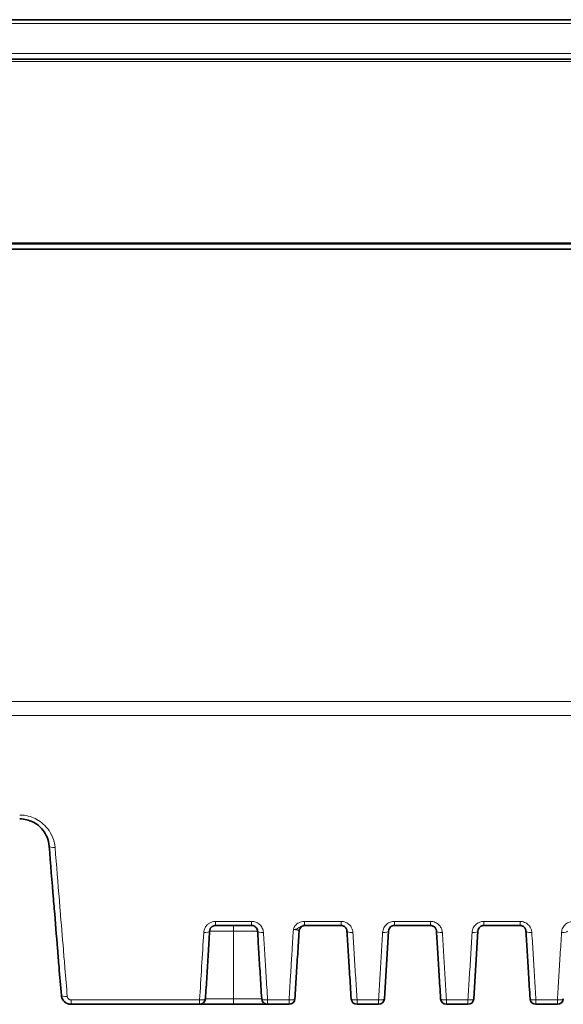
# Model space of a CAD drawing. Header units: millimetres. Extents: x 5 to 589, y 5 to 415.
# Tile 7 of 256: x 193 to 221, y 77 to 127. Entities that reach past the tile are written whole.
import ezdxf

# ---------------------------------------------------------------- set-up
doc = ezdxf.new("R2010")
doc.units = ezdxf.units.MM
doc.layers.add('Sichtbar (ISO)', color=7, linetype='Continuous', lineweight=35)
doc.layers.add('Sichtbar schmal (ISO)', color=7, linetype='Continuous', lineweight=18)

msp = doc.modelspace()

# ---------------------------------------------------------------- linework, layer by layer
at = {"layer": 'Sichtbar (ISO)'}
for p, q in [((167.23341527, 127.44970566), (254.91340525, 127.44970566)), ((167.23344438, 125.4497056), (254.91337985, 125.4497056)), ((167.23340839, 116.06560566), (254.91340839, 116.06560566)), ((178.19752574, 115.79560566), (243.94929775, 115.79560566)), ((203.04829384, 81.44970566), (204.88312273, 81.44970566)), ((207.45020318, 81.44970547), (207.4432205, 81.44970547)), ((207.57118532, 81.44970557), (207.48311415, 81.44970546)), ((209.4260733, 81.44970566), (207.56690985, 81.44970563)), ((207.59121032, 81.44970577), (207.57981358, 81.44970562)), ((211.62456131, 77.7313911), (211.8347555, 81.16803581)), ((213.96902387, 81.44970566), (212.13419499, 81.44970566)), ((216.16751188, 77.7313911), (216.37770608, 81.16803581)), ((218.51197445, 81.44970566), (216.67714556, 81.44970566)), ((195.71761355, 77.44970566), (202.23921972, 77.44970566)), ((205.69219685, 77.44970566), (203.96550515, 77.44970566)), ((205.69219685, 77.44970566), (206.78217029, 77.44970566)), ((210.23514742, 77.44970566), (211.32512087, 77.44970566)), ((214.77809799, 77.44970566), (215.86807144, 77.44970566)), ((219.32104857, 77.44970566), (220.41102201, 77.44970566))]:
    msp.add_line(p, q, dxfattribs=at)
for centre, radius, start, end in [((207.59124439, 81.14970566), 0.29999998, 96.505462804, 176.499999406), ((202.23921972, 77.74970566), 0.3, 270, 356.499999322), ((205.69219685, 77.74970566), 0.3, 183.500001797, 270), ((206.78217029, 77.74970566), 0.3, 270, 356.499999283), ((210.23514742, 77.74970566), 0.3, 183.500001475, 270), ((211.32512087, 77.74970566), 0.3, 270, 356.499999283), ((214.77809799, 77.74970566), 0.3, 183.500001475, 270), ((215.86807144, 77.74970566), 0.3, 270, 356.499999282), ((219.32104857, 77.74970566), 0.3, 183.500001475, 270), ((220.41102201, 77.74970566), 0.3, 270, 356.499999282)]:
    msp.add_arc(centre, radius, start, end, dxfattribs=at)
for points, knots in [([(254.91289635, 116.09972931), (240.29973576, 116.09970566), (225.68657516, 116.09970566), (196.46025396, 116.09970566), (181.84709336, 116.09970566), (167.23393277, 116.09970566)], [0.0000033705, 0.0000033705, 0.0000033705, 0.0000033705, 4.3839515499, 4.3839515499, 8.7678997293, 8.7678997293, 8.7678997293, 8.7678997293]), ([(194.59871965, 85.48595942), (194.58542966, 85.64789455), (194.54665318, 85.7978437), (194.49210672, 85.93131891), (194.43756024, 86.06479413), (194.36734444, 86.18182804), (194.2890496, 86.28276105), (194.21075477, 86.38369407), (194.12439607, 86.46854584), (194.03555709, 86.53897175), (193.9467181, 86.60939766), (193.85559428, 86.66570278), (193.76128559, 86.7117082), (193.6669769, 86.75771362), (193.56972049, 86.79374126), (193.4606645, 86.82043152), (193.35160853, 86.84712177), (193.23055153, 86.86350962), (193.10372514, 86.86351891)], [0.00000002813, 0.00000002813, 0.00000002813, 0.00000002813, 0.16666666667, 0.16666666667, 0.16666666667, 0.33333333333, 0.33333333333, 0.33333333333, 0.5, 0.5, 0.5, 0.66666666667, 0.66666666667, 0.66666666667, 0.83333333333, 0.83333333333, 0.83333333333, 0.99999996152, 0.99999996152, 0.99999996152, 0.99999996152]), ([(195.21928175, 77.90889314), (195.18085311, 78.37810662), (195.14164053, 78.85689428), (195.10168645, 79.34473473), (195.07642818, 79.65313903), (195.05087354, 79.96516145), (195.02503307, 80.28067376), (194.97125909, 80.93725424), (194.916248, 81.60893863), (194.85974794, 82.29880403), (194.84615034, 82.46483053), (194.83246654, 82.63190976), (194.81869306, 82.80008383), (194.74768871, 83.66704674), (194.67430012, 84.56312191), (194.59871966, 85.48595934)], [0.00000006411, 0.00000006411, 0.00000006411, 0.00000006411, 0.2042255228, 0.2042255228, 0.2042255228, 0.33333333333, 0.33333333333, 0.33333333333, 0.60200643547, 0.60200643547, 0.60200643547, 0.66666666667, 0.66666666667, 0.66666666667, 1, 1, 1, 1]), ([(202.7488534, 81.16802026), (202.75004063, 81.18743119), (202.75305548, 81.20584355), (202.757413, 81.22311094), (202.76177051, 81.24037833), (202.76747474, 81.25649994), (202.77406857, 81.27136297), (202.7806624, 81.28622599), (202.78814139, 81.29983308), (202.79613174, 81.31223034), (202.80412208, 81.32462761), (202.81261434, 81.33582083), (202.82148524, 81.34606721), (202.83035614, 81.3563136), (202.83960596, 81.36561238), (202.84925599, 81.37416932), (202.85890601, 81.38272625), (202.86895645, 81.39054148), (202.87953778, 81.39774072), (202.89011911, 81.40493996), (202.90123007, 81.41152449), (202.91310172, 81.41751733), (202.92497337, 81.42351017), (202.93760685, 81.42891143), (202.95123612, 81.43357147), (202.96486539, 81.43823151), (202.97948265, 81.44216789), (202.99563333, 81.44504762), (203.01178402, 81.44792734), (203.0294748, 81.44970566), (203.04829384, 81.44970566)], [0.00000001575, 0.00000001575, 0.00000001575, 0.00000001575, 0.1, 0.1, 0.1, 0.2, 0.2, 0.2, 0.3, 0.3, 0.3, 0.4, 0.4, 0.4, 0.5, 0.5, 0.5, 0.6, 0.6, 0.6, 0.7, 0.7, 0.7, 0.8, 0.8, 0.8, 0.9, 0.9, 0.9, 1, 1, 1, 1]), ([(204.88312273, 81.44970566), (204.91882595, 81.44969179), (204.9551443, 81.44326244), (204.9898115, 81.43009379), (205.0244787, 81.41692514), (205.05741908, 81.3968057), (205.08547214, 81.37118865), (205.11352521, 81.34557159), (205.1367512, 81.31446926), (205.15336761, 81.2799658), (205.16998401, 81.24546234), (205.18012398, 81.20763298), (205.18256317, 81.16802023)], [0, 0, 0, 0, 0.25, 0.25, 0.25, 0.5, 0.5, 0.5, 0.75, 0.75, 0.75, 0.99999999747, 0.99999999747, 0.99999999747, 0.99999999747]), ([(207.59114238, 81.44970569), (207.59114238, 81.44970569), (207.59114068, 81.44970569), (207.59112707, 81.44970568), (207.59112814, 81.4497057), (207.5910245, 81.44970563), (207.59099913, 81.44970561), (207.59092491, 81.44970554), (207.59089348, 81.44970551), (207.59080309, 81.44970539), (207.59074067, 81.4497053), (207.59058269, 81.44970499), (207.5904862, 81.44970477), (207.58998499, 81.44970333), (207.58953478, 81.44970115), (207.58741518, 81.44968601), (207.58572266, 81.44965965), (207.57896719, 81.44949722), (207.57390276, 81.44924694), (207.56497838, 81.44857888), (207.56111206, 81.44821386), (207.55725501, 81.44777403)], [0.0036728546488, 0.0036728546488, 0.0036728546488, 0.0036728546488, 0.0038393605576, 0.0038393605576, 0.0041065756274, 0.0041065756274, 0.0041699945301, 0.0041699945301, 0.0042017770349, 0.0042017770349, 0.0042339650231, 0.0042339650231, 0.0042662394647, 0.0042662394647, 0.0043962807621, 0.0043962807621, 0.0049033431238, 0.0049033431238, 0.0064235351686, 0.0064235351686, 0.0075881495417, 0.0075881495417, 0.0075881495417, 0.0075881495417]), ([(209.4260733, 81.44970566), (209.44615217, 81.44970566), (209.46621713, 81.44769298), (209.48600826, 81.4436577), (209.50579939, 81.43962241), (209.52530965, 81.43352362), (209.54371882, 81.42567582), (209.562128, 81.41782803), (209.57944145, 81.40823903), (209.59514318, 81.39752692), (209.61084491, 81.38681481), (209.62494024, 81.37498553), (209.63722506, 81.36281346), (209.64950988, 81.3506414), (209.66001373, 81.33815657), (209.6691299, 81.32555641), (209.67824608, 81.31295626), (209.68597093, 81.3002406), (209.69258526, 81.28744227), (209.6991996, 81.27464394), (209.70470126, 81.26176081), (209.70925092, 81.2487533), (209.71380058, 81.2357458), (209.71740201, 81.2226159), (209.72012186, 81.20916526), (209.7228417, 81.19571468), (209.72466233, 81.18194012), (209.7255137, 81.16802088)], [0, 0, 0, 0, 0.11111111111, 0.11111111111, 0.11111111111, 0.22222222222, 0.22222222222, 0.22222222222, 0.33333333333, 0.33333333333, 0.33333333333, 0.44444444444, 0.44444444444, 0.44444444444, 0.55555555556, 0.55555555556, 0.55555555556, 0.66666666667, 0.66666666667, 0.66666666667, 0.77777777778, 0.77777777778, 0.77777777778, 0.88888888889, 0.88888888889, 0.88888888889, 0.99999955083, 0.99999955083, 0.99999955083, 0.99999955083]), ([(211.83475583, 81.16804112), (211.83728808, 81.20939593), (211.84812338, 81.24854577), (211.86611289, 81.28436073), (211.88410317, 81.32017722), (211.90970876, 81.3524716), (211.93922327, 81.37771011), (211.96873777, 81.40294862), (212.00204905, 81.42135508), (212.03551648, 81.43301212), (212.06898391, 81.44466917), (212.10252982, 81.44970566), (212.13419499, 81.44970566)], [0.00001069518, 0.00001069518, 0.00001069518, 0.00001069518, 0.25, 0.25, 0.25, 0.5, 0.5, 0.5, 0.75, 0.75, 0.75, 1, 1, 1, 1]), ([(213.96902387, 81.44970566), (213.98910274, 81.44970447), (214.00916732, 81.44769112), (214.02895883, 81.4436577), (214.04875034, 81.43962428), (214.06826037, 81.433524), (214.08666939, 81.42567583), (214.1050784, 81.41782765), (214.12239162, 81.40823845), (214.13809375, 81.39752692), (214.15379587, 81.3868154), (214.16789066, 81.37498538), (214.18017563, 81.36281347), (214.1924606, 81.35064155), (214.20296417, 81.33815648), (214.21208048, 81.32555642), (214.22119678, 81.31295635), (214.22892151, 81.30024061), (214.23553584, 81.28744227), (214.24215016, 81.27464393), (214.24765165, 81.26176075), (214.25220149, 81.24875331), (214.25675133, 81.23574586), (214.2603529, 81.22261596), (214.26307243, 81.20916526), (214.26579196, 81.19571462), (214.2676127, 81.18194011), (214.26846427, 81.16802088)], [0, 0, 0, 0, 0.11111111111, 0.11111111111, 0.11111111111, 0.22222222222, 0.22222222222, 0.22222222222, 0.33333333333, 0.33333333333, 0.33333333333, 0.44444444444, 0.44444444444, 0.44444444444, 0.55555555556, 0.55555555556, 0.55555555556, 0.66666666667, 0.66666666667, 0.66666666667, 0.77777777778, 0.77777777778, 0.77777777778, 0.88888888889, 0.88888888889, 0.88888888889, 0.99999955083, 0.99999955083, 0.99999955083, 0.99999955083]), ([(216.3777064, 81.16804112), (216.38023865, 81.20939593), (216.39107395, 81.24854577), (216.40906346, 81.28436073), (216.42705374, 81.32017722), (216.45265934, 81.3524716), (216.48217384, 81.37771011), (216.51168834, 81.40294862), (216.54499963, 81.42135508), (216.57846705, 81.43301212), (216.61193448, 81.44466917), (216.6454804, 81.44970566), (216.67714556, 81.44970566)], [0.00001069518, 0.00001069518, 0.00001069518, 0.00001069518, 0.25, 0.25, 0.25, 0.5, 0.5, 0.5, 0.75, 0.75, 0.75, 1, 1, 1, 1]), ([(218.51197445, 81.44970566), (218.53205325, 81.44970447), (218.5521178, 81.44769113), (218.57190928, 81.44365772), (218.59170077, 81.43962432), (218.6112108, 81.43352405), (218.62961982, 81.42567589), (218.64802884, 81.41782772), (218.66534207, 81.40823853), (218.68104421, 81.397527), (218.69674635, 81.38681547), (218.71084116, 81.37498545), (218.72312614, 81.36281352), (218.73541113, 81.3506416), (218.74591471, 81.33815653), (218.75503102, 81.32555645), (218.76414734, 81.31295638), (218.77187207, 81.30024064), (218.7784864, 81.28744229), (218.78510072, 81.27464395), (218.79060222, 81.26176077), (218.79515206, 81.24875332), (218.7997019, 81.23574587), (218.80330347, 81.22261597), (218.80602301, 81.20916527), (218.80874253, 81.19571462), (218.81056327, 81.18194011), (218.81141485, 81.16802088)], [0, 0, 0, 0, 0.11111111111, 0.11111111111, 0.11111111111, 0.22222222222, 0.22222222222, 0.22222222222, 0.33333333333, 0.33333333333, 0.33333333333, 0.44444444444, 0.44444444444, 0.44444444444, 0.55555555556, 0.55555555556, 0.55555555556, 0.66666666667, 0.66666666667, 0.66666666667, 0.77777777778, 0.77777777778, 0.77777777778, 0.88888888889, 0.88888888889, 0.88888888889, 0.99999955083, 0.99999955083, 0.99999955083, 0.99999955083]), ([(195.349327, 77.61153398), (195.3400397, 77.6216258), (195.33117463, 77.6320897), (195.30334816, 77.66783118), (195.28626101, 77.69472229), (195.24749454, 77.7708224), (195.23077218, 77.82336637), (195.221352, 77.88722874), (195.22011723, 77.89802832), (195.21923618, 77.90885012)], [0.005116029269, 0.005116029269, 0.005116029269, 0.005116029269, 0.009261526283, 0.009261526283, 0.018854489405, 0.018854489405, 0.035240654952, 0.035240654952, 0.038555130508, 0.038555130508, 0.038555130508, 0.038555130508]), ([(195.21928028, 77.90889257), (195.22260364, 77.86832174), (195.23152722, 77.82631026), (195.24448579, 77.78795414), (195.24565033, 77.78462354)], [0, 0, 0, 0, 0.11111111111, 0.12177463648, 0.12177463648, 0.12177463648, 0.12177463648]), ([(195.3330474, 77.63016598), (195.29838429, 77.67188613), (195.27026871, 77.71988313), (195.24904922, 77.77513899), (195.2473144, 77.7798694), (195.24565201, 77.78462414)], [0, 0, 0, 0, 0.016330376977, 0.016330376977, 0.017849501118, 0.017849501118, 0.017849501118, 0.017849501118]), ([(195.33304475, 77.63016377), (195.33583455, 77.62680656), (195.35855174, 77.60018971), (195.40380123, 77.55752283), (195.46300796, 77.5177911), (195.5001344, 77.49917085), (195.51532983, 77.49244994)], [0.31762344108, 0.31762344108, 0.31762344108, 0.31762344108, 0.33333333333, 0.44444444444, 0.55555555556, 0.6335486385, 0.6335486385, 0.6335486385, 0.6335486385]), ([(195.54047107, 77.48213691), (195.5599483, 77.47475736), (195.60028953, 77.4623888), (195.65937297, 77.45189347), (195.69859166, 77.44970569), (195.71761355, 77.44970566)], [0.67677217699, 0.67677217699, 0.67677217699, 0.67677217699, 0.77777777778, 0.88888888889, 1, 1, 1, 1]), ([(203.96550515, 77.44970566), (203.86256283, 77.44970586), (203.66847353, 77.44970557), (203.41268111, 77.44970569), (203.19184582, 77.44970565), (203.00455907, 77.44970566), (202.84348165, 77.44970566), (202.70068612, 77.44970566), (202.57032884, 77.44970566), (202.44740495, 77.44970566), (202.33975409, 77.44970566), (202.26117978, 77.44970568), (202.23922325, 77.44970562), (202.23921972, 77.44970566)], [0.00008259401, 0.00008259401, 0.00008259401, 0.00008259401, 0.09090909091, 0.18181818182, 0.27272727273, 0.36363636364, 0.45454545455, 0.54545454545, 0.63636363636, 0.72727272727, 0.81818181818, 0.90909090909, 1, 1, 1, 1])]:
    msp.add_open_spline(points, degree=3, knots=knots, dxfattribs=at)
for points in [[(202.53866016, 77.7313911), (202.56214925, 78.11543439), (202.60900512, 78.88152109), (202.67681557, 79.99021204), (202.72464331, 80.77218868), (202.74885341, 81.16802025)], [(205.18256317, 81.16802023), (205.20337693, 80.82771826), (205.24667152, 80.11985791), (205.31601456, 78.98610923), (205.36652579, 78.16025795), (205.39275641, 77.7313911)], [(207.08161073, 77.7313911), (207.10514742, 78.11621259), (207.15206791, 78.88335568), (207.21999555, 79.99396286), (207.26769245, 80.77380035), (207.29180398, 81.16802023)], [(209.72551371, 81.16802071), (209.74645873, 80.82557273), (209.78992388, 80.11492375), (209.85877865, 78.98915815), (209.90939355, 78.16161185), (209.93570698, 77.7313911)], [(214.26846428, 81.16802071), (214.2894093, 80.82557273), (214.33287445, 80.11492375), (214.40172923, 78.98915815), (214.45234413, 78.16161185), (214.47865755, 77.7313911)], [(218.81141486, 81.16802071), (218.83235987, 80.82557273), (218.87582502, 80.11492375), (218.9446798, 78.98915815), (218.9952947, 78.16161185), (219.02160813, 77.7313911)], [(195.54047145, 77.48213791), (195.53199994, 77.48534723), (195.52361332, 77.48878742), (195.51533047, 77.49245138)]]:
    msp.add_open_spline(points, degree=3, dxfattribs=at)
at = {"layer": 'Sichtbar schmal (ISO)'}
for p, q in [((167.23341207, 127.25668556), (254.91341299, 127.25668556)), ((167.23340935, 125.73923581), (254.91342037, 125.73923581)), ((167.23342178, 125.32143341), (254.91339186, 125.32143341)), ((178.19752763, 92.82355101), (243.94929212, 92.82355112)), ((178.19752336, 92.11248525), (243.94930607, 92.11248761)), ((203.04829384, 81.65930152), (204.88312273, 81.65930152)), ((203.04829384, 81.65930152), (203.04829384, 81.44970566)), ((204.88312273, 81.44970566), (204.88312273, 81.65930152)), ((209.4260733, 81.65930152), (207.56690914, 81.65930148)), ((207.56690933, 81.65930148), (207.56690933, 81.44970566)), ((209.4260733, 81.65930152), (209.4260733, 81.44970566)), ((213.96902387, 81.65930152), (212.13419499, 81.65930152)), ((212.13419499, 81.65930152), (212.13419499, 81.44970566)), ((213.96902387, 81.65930152), (213.96902387, 81.44970566)), ((218.51197445, 81.65930152), (216.67714556, 81.65930152)), ((216.67714556, 81.65930152), (216.67714556, 81.44970566)), ((218.51197445, 81.65930152), (218.51197445, 81.44970566)), ((203.96575675, 77.7313911), (203.96571366, 81.16802023)), ((195.71761355, 77.67066896), (202.23921972, 77.67066604)), ((195.71761355, 77.67066896), (195.71761355, 77.44970566)), ((202.23921972, 77.67066604), (202.23921972, 77.44970566)), ((205.69219685, 77.67066604), (206.78217029, 77.67066604)), ((205.69219685, 77.44970566), (205.69219685, 77.67066604)), ((206.78217029, 77.67066604), (206.78217029, 77.44970566)), ((210.23514742, 77.67066604), (211.32512087, 77.67066604)), ((210.23514742, 77.44970566), (210.23514742, 77.67066604)), ((211.32512087, 77.67066604), (211.32512087, 77.44970566)), ((214.77809799, 77.67066604), (215.86807144, 77.67066604)), ((214.77809799, 77.44970566), (214.77809799, 77.67066604)), ((215.86807144, 77.67066604), (215.86807144, 77.44970566)), ((219.32104857, 77.67066604), (220.41102201, 77.67066604)), ((219.32104857, 77.44970566), (219.32104857, 77.67066604)), ((220.41102201, 77.67066604), (220.41102201, 77.44970566))]:
    msp.add_line(p, q, dxfattribs=at)
for centre, major_axis, ratio, start_param, end_param in [((194.89771857, 85.51044713), (-0.29899889, -0.02448804), 0.3299059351, 6.2831804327, 7.8269688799), ((425.38916839, 3752.12148522), (225.23809897, 3708.14540668), 0.0000828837, 3.2765082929, 3.2832133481), ((202.44941296, 81.18633479), (0.29944044, -0.01831456), 0.2959523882, 4.7304882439, 6.2831859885), ((203.96507278, 81.14970566), (0, 0.3), 0.0021396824, 4.7734755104, 6.2833036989), ((205.4820036, 81.1863348), (-0.29944044, -0.01831456), 0.2959523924, 0.0000000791, 1.5526970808), ((210.02495418, 81.18633483), (-0.29944044, -0.01831456), 0.2959524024, 6.2831746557, 7.8358823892), ((211.53531412, 81.18633493), (0.29944045, -0.01831456), 0.2959524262, 4.7304882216, 6.2835391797), ((214.56790475, 81.18633483), (-0.29944044, -0.01831456), 0.2959524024, 6.2831746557, 7.8358823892), ((216.07826469, 81.18633493), (0.29944045, -0.01831456), 0.2959524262, 4.7304882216, 6.2835391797), ((219.11085532, 81.18633483), (-0.29944044, -0.01831456), 0.2959524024, 6.2831746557, 7.8358823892), ((220.62121526, 81.18633493), (0.29944045, -0.01831456), 0.2959524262, 4.7304882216, 6.2835391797), ((195.51828074, 77.93338296), (-0.29899901, -0.02448804), 0.264556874, 0.0000111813, 1.549132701), ((202.23921972, 77.74970565), (0.29944044, -0.01831456), 0.2630079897, 4.7284738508, 6.2831853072), ((203.96519667, 77.74970566), (0, -0.3), 0.0018775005, 6.2831332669, 7.7928951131), ((205.69219685, 77.74970563), (-0.29944044, -0.01831456), 0.2630079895, 0, 1.5547114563), ((206.78217029, 77.74970565), (0.29944044, -0.01831456), 0.2630079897, 4.7284738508, 6.2831853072), ((210.23514742, 77.74970564), (-0.29944044, -0.01831456), 0.2630079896, 0, 1.5547114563), ((211.32512087, 77.74970565), (0.29944044, -0.01831456), 0.2630079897, 4.7284738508, 6.2831853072), ((214.778098, 77.74970564), (-0.29944044, -0.01831456), 0.2630079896, 0, 1.5547114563), ((215.86807144, 77.74970565), (0.29944044, -0.01831456), 0.2630079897, 4.7284738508, 6.2831853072), ((219.32104857, 77.74970564), (-0.29944044, -0.01831456), 0.2630079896, 0, 1.5547114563), ((220.41102201, 77.74970565), (0.29944044, -0.01831456), 0.2630079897, 4.7284738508, 6.2831853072)]:
    msp.add_ellipse(centre, major_axis=major_axis, ratio=ratio, start_param=start_param, end_param=end_param, dxfattribs=at)
for points, knots in [([(194.89771857, 85.41118018), (194.88152314, 85.60809598), (194.8351354, 85.78543431), (194.76978223, 85.94447154), (194.70442907, 86.10350876), (194.62011049, 86.24424378), (194.52611496, 86.36531739), (194.43211944, 86.48639101), (194.32844698, 86.58780439), (194.22192349, 86.67213723), (194.11539999, 86.75647008), (194.00602546, 86.82372251), (193.89279754, 86.87899862), (193.77956962, 86.93427472), (193.66248831, 86.97757368), (193.53205242, 87.00920236), (193.40161654, 87.04083105), (193.25782608, 87.06078896), (193.10372553, 87.06080323)], [0.00000000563, 0.00000000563, 0.00000000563, 0.00000000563, 0.16666666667, 0.16666666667, 0.16666666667, 0.33333333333, 0.33333333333, 0.33333333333, 0.5, 0.5, 0.5, 0.66666666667, 0.66666666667, 0.66666666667, 0.83333333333, 0.83333333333, 0.83333333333, 1, 1, 1, 1]), ([(195.51828083, 77.85376854), (195.47982259, 78.32188246), (195.44062464, 78.79905497), (195.40068524, 79.28530609), (195.37545223, 79.59251095), (195.34992328, 79.90333943), (195.32409784, 80.21779827), (195.27032593, 80.87254216), (195.21526905, 81.54301925), (195.15874695, 82.23143068), (195.14515495, 82.39697463), (195.13147823, 82.56355544), (195.11771435, 82.73120318), (195.0467136, 83.59601097), (194.9733923, 84.48920151), (194.89771857, 85.41118016)], [0, 0, 0, 0, 0.2042756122, 0.2042756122, 0.2042756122, 0.3333333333, 0.3333333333, 0.3333333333, 0.6020481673, 0.6020481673, 0.6020481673, 0.6666666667, 0.6666666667, 0.6666666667, 1, 1, 1, 1]), ([(204.88312273, 81.65930152), (204.95792837, 81.65927825), (205.02812784, 81.64651954), (205.09650761, 81.62017641), (205.16488737, 81.59383328), (205.23144743, 81.55390541), (205.28782843, 81.50266636), (205.34420943, 81.45142731), (205.39041137, 81.38887611), (205.42360446, 81.32071735), (205.45679755, 81.25255859), (205.47698178, 81.17879363), (205.4820036, 81.09739773)], [0, 0, 0, 0, 0.25, 0.25, 0.25, 0.5, 0.5, 0.5, 0.75, 0.75, 0.75, 1, 1, 1, 1]), ([(207.00090621, 81.23908315), (206.99939095, 81.24830122), (207.00222796, 81.26260563), (207.00896049, 81.28449095), (207.01569302, 81.30637627), (207.02632109, 81.33584134), (207.04176814, 81.36531485), (207.05721519, 81.39478837), (207.07748122, 81.42427056), (207.10144686, 81.45228718), (207.1254125, 81.48030379), (207.15307774, 81.50685482), (207.18398674, 81.5308908), (207.21489574, 81.55492678), (207.24904849, 81.57644772), (207.287169, 81.59510574), (207.32528951, 81.61376375), (207.36737776, 81.62955878), (207.41393731, 81.64094205), (207.46049687, 81.65232532), (207.51152771, 81.65929686), (207.56690895, 81.65930148)], [0.00000000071, 0.00000000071, 0.00000000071, 0.00000000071, 0.14285714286, 0.14285714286, 0.14285714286, 0.28571428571, 0.28571428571, 0.28571428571, 0.42857142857, 0.42857142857, 0.42857142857, 0.57142857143, 0.57142857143, 0.57142857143, 0.71428571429, 0.71428571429, 0.71428571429, 0.85714285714, 0.85714285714, 0.85714285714, 1, 1, 1, 1]), ([(211.53531411, 81.09739774), (211.5403135, 81.1783522), (211.56164651, 81.25745303), (211.59785992, 81.32912817), (211.63407333, 81.40080331), (211.68516714, 81.46505311), (211.74404907, 81.51550992), (211.802931, 81.56596672), (211.86960105, 81.60263191), (211.93672248, 81.62596105), (212.00384392, 81.64929019), (212.07141674, 81.65928319), (212.13419499, 81.65930152)], [0, 0, 0, 0, 0.25, 0.25, 0.25, 0.5, 0.5, 0.5, 0.75, 0.75, 0.75, 1, 1, 1, 1]), ([(216.07826469, 81.09739774), (216.08326407, 81.1783522), (216.10459708, 81.25745303), (216.14081049, 81.32912817), (216.1770239, 81.40080331), (216.22811771, 81.46505311), (216.28699964, 81.51550992), (216.34588157, 81.56596672), (216.41255162, 81.60263191), (216.47967305, 81.62596105), (216.54679449, 81.64929019), (216.61436731, 81.65928319), (216.67714556, 81.65930152)], [0, 0, 0, 0, 0.25, 0.25, 0.25, 0.5, 0.5, 0.5, 0.75, 0.75, 0.75, 1, 1, 1, 1]), ([(220.62121526, 81.09739774), (220.62621464, 81.1783522), (220.64754765, 81.25745303), (220.68376106, 81.32912817), (220.71997447, 81.40080331), (220.77106829, 81.46505311), (220.82995021, 81.51550992), (220.88883214, 81.56596672), (220.95550219, 81.60263191), (221.02262363, 81.62596105), (221.08974506, 81.64929019), (221.15731788, 81.65928319), (221.22009613, 81.65930152)], [0, 0, 0, 0, 0.25, 0.25, 0.25, 0.5, 0.5, 0.5, 0.75, 0.75, 0.75, 1, 1, 1, 1]), ([(202.7488534, 81.16802021), (202.74899574, 81.16801219), (202.77396234, 81.16784317), (202.81819292, 81.16783057), (202.86242349, 81.16781796), (202.92664185, 81.16792196), (203.00260536, 81.16796241), (203.03508805, 81.1679797), (203.06964899, 81.16799066), (203.10603835, 81.16799184), (203.1547486, 81.16799342), (203.20671463, 81.16797747), (203.26130747, 81.16793572), (203.35668431, 81.16786279), (203.45926661, 81.16777595), (203.57659121, 81.16783488), (203.69391579, 81.1678938), (203.82660964, 81.16800952), (203.96571361, 81.16802006)], [0, 0, 0, 0, 0.2, 0.2, 0.2, 0.4, 0.4, 0.4, 0.48552181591, 0.48552181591, 0.48552181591, 0.6, 0.6, 0.6, 0.8, 0.8, 0.8, 0.99999997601, 0.99999997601, 0.99999997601, 0.99999997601]), ([(203.96571364, 81.16801999), (204.10610486, 81.16800908), (204.24211191, 81.16798508), (204.36835161, 81.16799624), (204.4945913, 81.1680074), (204.61125666, 81.16801578), (204.71014848, 81.16801515), (204.7515428, 81.16801488), (204.78990148, 81.16801857), (204.82537695, 81.16802103), (204.87465306, 81.16802445), (204.91839564, 81.16802549), (204.95727886, 81.16801027), (205.02415536, 81.16798409), (205.07722952, 81.16796701), (205.11710263, 81.16799449), (205.15697572, 81.16802198), (205.18236045, 81.16800858), (205.18256316, 81.16802023)], [0, 0, 0, 0, 0.2, 0.2, 0.2, 0.4, 0.4, 0.4, 0.48371637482, 0.48371637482, 0.48371637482, 0.6, 0.6, 0.6, 0.8, 0.8, 0.8, 0.9999999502, 0.9999999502, 0.9999999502, 0.9999999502]), ([(205.4820036, 81.09739773), (205.50278229, 80.75856601), (205.52445801, 80.4051326), (205.54684513, 80.04012054), (205.56923225, 79.67510849), (205.59233078, 79.29852849), (205.61652681, 78.90409598), (205.64072284, 78.50966346), (205.66601638, 78.09736807), (205.69219685, 77.67066605)], [0.0000000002, 0.0000000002, 0.0000000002, 0.0000000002, 0.33333333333, 0.33333333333, 0.33333333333, 0.66666666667, 0.66666666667, 0.66666666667, 1, 1, 1, 1]), ([(206.78217029, 77.67066605), (206.80661633, 78.06909941), (206.83101357, 78.46694676), (206.85496605, 78.8572408), (206.85948513, 78.93087692), (206.86398832, 79.00424452), (206.86848314, 79.07747531), (206.88781221, 79.39239022), (206.9069868, 79.7047838), (206.92659855, 80.02506414), (206.93556585, 80.17150954), (206.94462465, 80.3196015), (206.95376453, 80.46902561), (206.96926215, 80.72238975), (206.98499279, 80.97958321), (207.00090621, 81.23908313)], [0, 0, 0, 0, 0.3333333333, 0.3333333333, 0.3333333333, 0.3962227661, 0.3962227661, 0.3962227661, 0.6666666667, 0.6666666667, 0.6666666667, 0.7903247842, 0.7903247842, 0.7903247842, 1, 1, 1, 1]), ([(207.00090621, 81.23908382), (207.01679582, 81.24300731), (207.03219537, 81.24584365), (207.04674291, 81.24807546), (207.07009215, 81.25165758), (207.09118099, 81.25368426), (207.10950173, 81.25626059), (207.12015474, 81.25775866), (207.12989594, 81.25944378), (207.13880464, 81.26173265), (207.14866972, 81.26426724), (207.15736376, 81.26739614), (207.16533888, 81.27096887), (207.1846683, 81.27962815), (207.20000022, 81.29095311), (207.21563642, 81.30166581), (207.217573, 81.30299261), (207.21950998, 81.30431873), (207.22144675, 81.30564365), (207.24159969, 81.31942996), (207.26173971, 81.33308597), (207.28121416, 81.34600933), (207.30256017, 81.36017468), (207.32315902, 81.37332646), (207.34428414, 81.38531164), (207.34621384, 81.38640644), (207.34814779, 81.38749161), (207.35008661, 81.38856699), (207.36937264, 81.39926411), (207.38915546, 81.40901497), (207.40998411, 81.41752532), (207.42186243, 81.42237867), (207.43406755, 81.42682147), (207.44671945, 81.43078673), (207.45848295, 81.43447355), (207.4706341, 81.43774673), (207.48324045, 81.44050402), (207.50940505, 81.44622681), (207.53758468, 81.44970552), (207.56690985, 81.44970565)], [0.00000000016, 0.00000000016, 0.00000000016, 0.00000000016, 0.04037437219, 0.04037437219, 0.04037437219, 0.10517649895, 0.10517649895, 0.10517649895, 0.14285714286, 0.14285714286, 0.14285714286, 0.18458292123, 0.18458292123, 0.18458292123, 0.28571428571, 0.28571428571, 0.28571428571, 0.29823965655, 0.29823965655, 0.29823965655, 0.42857142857, 0.42857142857, 0.42857142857, 0.57142857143, 0.57142857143, 0.57142857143, 0.58447808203, 0.58447808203, 0.58447808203, 0.71428571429, 0.71428571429, 0.71428571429, 0.78831337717, 0.78831337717, 0.78831337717, 0.85714285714, 0.85714285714, 0.85714285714, 0.99999907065, 0.99999907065, 0.99999907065, 0.99999907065]), ([(207.00090621, 81.23908313), (207.02019479, 81.24016576), (207.03882438, 81.24062124), (207.05695917, 81.24057036), (207.07509396, 81.24051948), (207.09272366, 81.2399858), (207.10885038, 81.2390391), (207.12497709, 81.23809241), (207.13962837, 81.23671232), (207.15302737, 81.23505621), (207.16642636, 81.2334001), (207.17856209, 81.23147191), (207.18945301, 81.22937136), (207.20034394, 81.2272708), (207.20999603, 81.2249962), (207.218578, 81.22263511), (207.22715996, 81.22027403), (207.2346761, 81.2178248), (207.24136941, 81.2153064), (207.24806272, 81.21278799), (207.25393485, 81.21019992), (207.25918035, 81.20750844), (207.26442585, 81.20481696), (207.26904245, 81.20202251), (207.27309144, 81.19907704), (207.27714042, 81.19613157), (207.28061704, 81.19303598), (207.28345557, 81.18976782), (207.2862941, 81.18649967), (207.28849376, 81.18305905), (207.28993329, 81.17943202), (207.29137283, 81.17580499), (207.29204692, 81.17199205), (207.29180399, 81.16802022)], [0.00000000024, 0.00000000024, 0.00000000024, 0.00000000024, 0.09090909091, 0.09090909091, 0.09090909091, 0.18181818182, 0.18181818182, 0.18181818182, 0.27272727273, 0.27272727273, 0.27272727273, 0.36363636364, 0.36363636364, 0.36363636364, 0.45454545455, 0.45454545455, 0.45454545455, 0.54545454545, 0.54545454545, 0.54545454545, 0.63636363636, 0.63636363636, 0.63636363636, 0.72727272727, 0.72727272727, 0.72727272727, 0.81818181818, 0.81818181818, 0.81818181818, 0.90909090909, 0.90909090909, 0.90909090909, 1, 1, 1, 1]), ([(210.02495418, 81.09739773), (210.04874003, 80.70952913), (210.07238297, 80.32401995), (210.09587733, 79.940964), (210.11937169, 79.55790805), (210.14271746, 79.17730568), (210.16592797, 78.7989415), (210.18913847, 78.42057732), (210.2122137, 78.04445097), (210.23514742, 77.67066605)], [0.00000000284, 0.00000000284, 0.00000000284, 0.00000000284, 0.33333333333, 0.33333333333, 0.33333333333, 0.66666666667, 0.66666666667, 0.66666666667, 1, 1, 1, 1]), ([(211.32512087, 77.67066605), (211.34805074, 78.04438825), (211.37112341, 78.42047298), (211.39433377, 78.7988348), (211.41754412, 79.17719663), (211.44089216, 79.55783582), (211.46438798, 79.94091544), (211.48788379, 80.32399506), (211.51152739, 80.70951483), (211.53531411, 81.09739773)], [0, 0, 0, 0, 0.33333333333, 0.33333333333, 0.33333333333, 0.66666666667, 0.66666666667, 0.66666666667, 0.99999999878, 0.99999999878, 0.99999999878, 0.99999999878]), ([(214.56790475, 81.09739773), (214.5916906, 80.70952913), (214.61533355, 80.32401995), (214.6388279, 79.940964), (214.66232226, 79.55790805), (214.68566804, 79.17730568), (214.70887854, 78.7989415), (214.73208904, 78.42057732), (214.75516427, 78.04445097), (214.77809799, 77.67066605)], [0.00000000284, 0.00000000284, 0.00000000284, 0.00000000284, 0.33333333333, 0.33333333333, 0.33333333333, 0.66666666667, 0.66666666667, 0.66666666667, 1, 1, 1, 1]), ([(215.86807144, 77.67066605), (215.89100131, 78.04438825), (215.91407399, 78.42047298), (215.93728434, 78.7988348), (215.9604947, 79.17719663), (215.98384273, 79.55783582), (216.00733855, 79.94091544), (216.03083437, 80.32399506), (216.05447796, 80.70951483), (216.07826469, 81.09739773)], [0, 0, 0, 0, 0.33333333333, 0.33333333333, 0.33333333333, 0.66666666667, 0.66666666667, 0.66666666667, 0.99999999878, 0.99999999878, 0.99999999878, 0.99999999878]), ([(219.11085532, 81.09739773), (219.13464118, 80.70952913), (219.15828412, 80.32401995), (219.18177848, 79.940964), (219.20527284, 79.55790805), (219.22861861, 79.17730568), (219.25182911, 78.7989415), (219.27503962, 78.42057732), (219.29811485, 78.04445097), (219.32104857, 77.67066605)], [0.00000000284, 0.00000000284, 0.00000000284, 0.00000000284, 0.33333333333, 0.33333333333, 0.33333333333, 0.66666666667, 0.66666666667, 0.66666666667, 1, 1, 1, 1]), ([(220.41102201, 77.67066605), (220.43395189, 78.04438825), (220.45702456, 78.42047298), (220.48023492, 78.7988348), (220.50344527, 79.17719663), (220.52679331, 79.55783582), (220.55028912, 79.94091544), (220.57378494, 80.32399506), (220.59742853, 80.70951483), (220.62121526, 81.09739773)], [0, 0, 0, 0, 0.33333333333, 0.33333333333, 0.33333333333, 0.66666666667, 0.66666666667, 0.66666666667, 0.99999999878, 0.99999999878, 0.99999999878, 0.99999999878]), ([(195.51828084, 77.85376662), (195.51962784, 77.83738853), (195.5228714, 77.82225409), (195.52746709, 77.80823609), (195.5320628, 77.79421804), (195.53801064, 77.78131643), (195.54477993, 77.76971366), (195.55154921, 77.7581109), (195.55913994, 77.74780699), (195.56716167, 77.73868047), (195.5751834, 77.72955394), (195.58363613, 77.72160479), (195.59224489, 77.714699), (195.60085365, 77.70779321), (195.60961843, 77.70193078), (195.61836067, 77.6969495), (195.6271029, 77.69196822), (195.63582258, 77.68786808), (195.64441523, 77.68449914), (195.65300787, 77.6811302), (195.66147348, 77.67849244), (195.66977278, 77.67645396), (195.67807207, 77.67441547), (195.68620504, 77.67297624), (195.69417777, 77.67203965), (195.7021505, 77.67110305), (195.70996298, 77.67066908), (195.71761355, 77.67066896)], [0.00000038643, 0.00000038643, 0.00000038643, 0.00000038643, 0.11111111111, 0.11111111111, 0.11111111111, 0.22222222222, 0.22222222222, 0.22222222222, 0.33333333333, 0.33333333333, 0.33333333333, 0.44444444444, 0.44444444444, 0.44444444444, 0.55555555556, 0.55555555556, 0.55555555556, 0.66666666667, 0.66666666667, 0.66666666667, 0.77777777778, 0.77777777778, 0.77777777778, 0.88888888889, 0.88888888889, 0.88888888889, 1, 1, 1, 1]), ([(203.96575674, 77.73139108), (203.8818636, 77.73139123), (203.80168932, 77.73141565), (203.72624934, 77.73143659), (203.65080936, 77.73145754), (203.58009874, 77.73147639), (203.51415758, 77.73148585), (203.44821642, 77.73149531), (203.38704808, 77.73149457), (203.3305839, 77.73148612), (203.27411972, 77.73147767), (203.22234335, 77.73146362), (203.17427484, 77.73144769), (203.12620634, 77.73143177), (203.0818433, 77.7314144), (203.0401553, 77.73140387), (203.01146618, 77.73139662), (202.98404904, 77.73139274), (202.95754938, 77.73139246), (202.94554252, 77.73139233), (202.93372584, 77.73139295), (202.92207036, 77.73139433), (202.88469072, 77.73139875), (202.84890823, 77.73141453), (202.81404645, 77.73143277), (202.77918466, 77.731451), (202.74529261, 77.73146812), (202.71344048, 77.7314804), (202.68158834, 77.73149268), (202.65180551, 77.73149798), (202.62604204, 77.73149129), (202.60027857, 77.7314846), (202.57853672, 77.73146573), (202.56313772, 77.73144206), (202.54773871, 77.73141839), (202.53867037, 77.73139069), (202.53866016, 77.7313911)], [0.00000000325, 0.00000000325, 0.00000000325, 0.00000000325, 0.09090909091, 0.09090909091, 0.09090909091, 0.18181818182, 0.18181818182, 0.18181818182, 0.27272727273, 0.27272727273, 0.27272727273, 0.36363636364, 0.36363636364, 0.36363636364, 0.45454545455, 0.45454545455, 0.45454545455, 0.51710785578, 0.51710785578, 0.51710785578, 0.54545454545, 0.54545454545, 0.54545454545, 0.63636363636, 0.63636363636, 0.63636363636, 0.72727272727, 0.72727272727, 0.72727272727, 0.81818181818, 0.81818181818, 0.81818181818, 0.90909090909, 0.90909090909, 0.90909090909, 0.99999999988, 0.99999999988, 0.99999999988, 0.99999999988]), ([(205.39275641, 77.7313911), (205.39251, 77.73137656), (205.37840471, 77.73128221), (205.35575816, 77.7312213), (205.33311153, 77.7311604), (205.30200455, 77.73113841), (205.26595364, 77.73115158), (205.22990273, 77.73116474), (205.18890367, 77.73121351), (205.14472439, 77.73126665), (205.1005451, 77.73131979), (205.0531562, 77.73137608), (205.00340456, 77.73138645), (204.99365429, 77.73138848), (204.98381325, 77.73138895), (204.97386738, 77.7313881), (204.93306355, 77.73138462), (204.89055556, 77.731359), (204.84509674, 77.73132853), (204.7885574, 77.73129063), (204.72736046, 77.73123082), (204.66246269, 77.73119369), (204.59756493, 77.73115656), (204.52895252, 77.73114413), (204.45714502, 77.73114969), (204.38533753, 77.73115524), (204.31042228, 77.73119305), (204.22873159, 77.73125335), (204.14704091, 77.73131365), (204.05848099, 77.73137757), (203.96575673, 77.73139074)], [0.00000036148, 0.00000036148, 0.00000036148, 0.00000036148, 0.11111111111, 0.11111111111, 0.11111111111, 0.22222222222, 0.22222222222, 0.22222222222, 0.33333333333, 0.33333333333, 0.33333333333, 0.44444444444, 0.44444444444, 0.44444444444, 0.46621988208, 0.46621988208, 0.46621988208, 0.55555555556, 0.55555555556, 0.55555555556, 0.66666666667, 0.66666666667, 0.66666666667, 0.77777777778, 0.77777777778, 0.77777777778, 0.88888888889, 0.88888888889, 0.88888888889, 0.99999999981, 0.99999999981, 0.99999999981, 0.99999999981])]:
    msp.add_open_spline(points, degree=3, knots=knots, dxfattribs=at)
for points in [[(202.44941297, 81.09739779), (202.4518022, 81.13633678), (202.46383715, 81.20947919), (202.49806516, 81.30607297), (202.54295828, 81.38746296), (202.59392105, 81.45444899), (202.64941674, 81.51009899), (202.70972042, 81.5568648), (202.77639198, 81.59627767), (202.85216749, 81.62856651), (202.94000989, 81.65215355), (203.01042219, 81.65930073), (203.04829384, 81.65930152)], [(209.4260733, 81.65930152), (209.46610881, 81.65929971), (209.54656101, 81.65131777), (209.66355063, 81.61485459), (209.76744936, 81.55744517), (209.85197211, 81.48661265), (209.91496351, 81.41185669), (209.96133043, 81.33577697), (209.99432924, 81.25866516), (210.01595048, 81.18012229), (210.02325469, 81.12510452), (210.02495418, 81.09739775)], [(213.96902387, 81.65930152), (214.00905938, 81.65929971), (214.08951156, 81.65131778), (214.20650119, 81.6148546), (214.31039991, 81.55744519), (214.39492268, 81.48661266), (214.45791408, 81.41185669), (214.504281, 81.33577698), (214.53727981, 81.25866516), (214.55890105, 81.18012229), (214.56620526, 81.12510452), (214.56790475, 81.09739775)], [(218.51197445, 81.65930152), (218.55200984, 81.65929971), (218.63246186, 81.65131782), (218.74945146, 81.61485473), (218.85335027, 81.55744535), (218.93787314, 81.48661278), (219.00086461, 81.41185676), (219.04723156, 81.33577702), (219.08023038, 81.25866519), (219.10185162, 81.18012231), (219.10915583, 81.12510453), (219.11085532, 81.09739775)]]:
    msp.add_open_spline(points, degree=3, dxfattribs=at)

doc.saveas('drawing.dxf')
